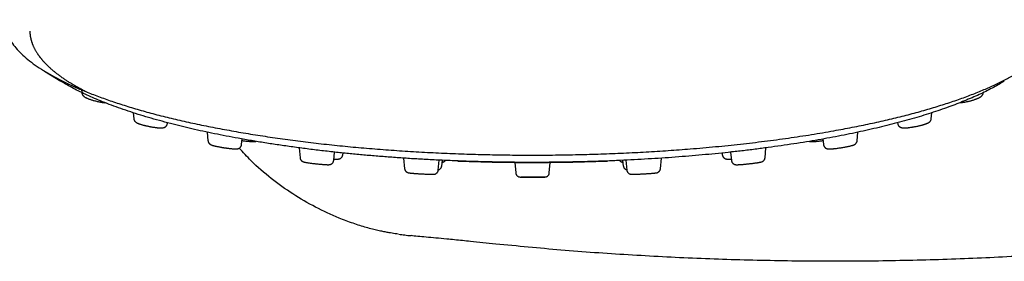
# Model space of a CAD drawing. Header units: millimetres. Extents: x 8 to 827, y 12 to 1643.
# Tile 10 of 134: x 401 to 512, y 679 to 706. Entities that reach past the tile are written whole.
import ezdxf

# ---------------------------------------------------------------- set-up
doc = ezdxf.new("R2010")
doc.units = ezdxf.units.MM

msp = doc.modelspace()

# ---------------------------------------------------------------- linework, layer by layer
at = {"color": 7, "linetype": 'Continuous', "lineweight": 30}
for p, q in [((403.76, 700.25), (405.6, 699.11)), ((407.93, 698.21), (407.97, 697.82)), ((407.97, 697.82), (407.97, 697.82)), ((509.34, 697.82), (509.34, 697.84)), ((509.34, 697.82), (509.34, 697.82)), ((413.75, 695.57), (413.81, 694.9)), ((503.49, 694.9), (503.55, 695.57)), ((413.82, 694.9), (413.82, 694.9)), ((417.59, 694.37), (417.6, 694.45)), ((417.59, 694.37), (417.59, 694.37)), ((499.71, 694.45), (499.72, 694.37)), ((499.72, 694.37), (499.72, 694.37)), ((503.49, 694.9), (503.49, 694.9)), ((422.07, 693.38), (422.15, 692.41)), ((495.15, 692.41), (495.24, 693.38)), ((425.93, 691.98), (425.99, 692.62)), ((491.31, 692.62), (491.37, 691.98)), ((432.41, 691.63), (432.51, 690.5)), ((436.29, 690.2), (436.37, 691.15)), ((437.31, 690.83), (437.34, 691.04)), ((479.96, 691.04), (479.99, 690.83)), ((480.93, 691.15), (481.02, 690.2)), ((484.8, 690.5), (484.9, 691.62)), ((444.16, 690.48), (444.27, 689.27)), ((448.05, 689.12), (448.15, 690.24)), ((448.45, 689.58), (448.53, 690.23)), ((456.65, 689.99), (456.76, 688.8)), ((456.65, 689.99), (456.67, 689.85)), ((460.54, 688.8), (460.65, 689.99)), ((460.64, 689.85), (460.66, 689.99)), ((468.78, 690.23), (468.86, 689.58)), ((469.15, 690.24), (469.25, 689.12)), ((473.03, 689.27), (473.14, 690.46)), ((444.98, 681.75), (445, 681.75))]:
    msp.add_line(p, q, dxfattribs=at)
for start, end in [(267.8131, 269.1533), (270.8434, 272.1941)]:
    msp.add_arc((458.65, 909.98), 220, start, end, dxfattribs=at)
for points, knots in [([(399.14, 706.03), (399.14, 706.02), (399.13, 705.78), (399.22, 705.32), (399.41, 704.66), (399.73, 703.99), (400.16, 703.34), (400.69, 702.69), (401.33, 702.04), (402.08, 701.4), (402.94, 700.77), (403.9, 700.16), (404.96, 699.55), (406.12, 698.96), (407.38, 698.38), (408.74, 697.81), (410.19, 697.26), (411.73, 696.72), (413.35, 696.21), (415.06, 695.71), (416.86, 695.23), (418.73, 694.78), (420.68, 694.34), (422.7, 693.93), (424.78, 693.54), (426.93, 693.17), (429.13, 692.83), (431.4, 692.51), (433.71, 692.22), (436.07, 691.95), (438.47, 691.71), (440.91, 691.5), (443.38, 691.32), (445.88, 691.16), (448.41, 691.03), (450.95, 690.93), (453.51, 690.86), (456.08, 690.81), (457.8, 690.81), (458.65, 690.8)], [0, 0, 0, 0, 0.0019, 0.029627, 0.057352, 0.085077, 0.112802, 0.140528, 0.168253, 0.195977, 0.223702, 0.251428, 0.279153, 0.306878, 0.334602, 0.362327, 0.390052, 0.417777, 0.445501, 0.473225, 0.50095, 0.528675, 0.556399, 0.584124, 0.61185, 0.639577, 0.667303, 0.695029, 0.722756, 0.750484, 0.77821, 0.805934, 0.833656, 0.861379, 0.889101, 0.916824, 0.944547, 0.972272, 1, 1, 1, 1]), ([(458.65, 690.8), (459.51, 690.81), (461.23, 690.81), (463.79, 690.86), (466.35, 690.93), (468.9, 691.03), (471.42, 691.16), (473.92, 691.32), (476.53, 691.51), (479.24, 691.75), (482.03, 692.03), (484.76, 692.36), (487.43, 692.72), (490.02, 693.11), (492.41, 693.52), (494.61, 693.93), (496.63, 694.34), (498.58, 694.78), (500.45, 695.23), (502.24, 695.71), (503.95, 696.21), (505.58, 696.72), (507.12, 697.26), (508.57, 697.81), (509.92, 698.38), (511.18, 698.96), (512.35, 699.55), (513.41, 700.16), (514.42, 700.81), (515.36, 701.51), (516.2, 702.25), (516.9, 703.01), (517.45, 703.77), (517.85, 704.54), (518.08, 705.28), (518.18, 705.78), (518.17, 706.02), (518.17, 706.03)], [0, 0, 0, 0, 0.027728, 0.055454, 0.083178, 0.110902, 0.138625, 0.166349, 0.194072, 0.226416, 0.258764, 0.29111, 0.323455, 0.3558, 0.388145, 0.415869, 0.443594, 0.471319, 0.499045, 0.526771, 0.554496, 0.58222, 0.609945, 0.637669, 0.665393, 0.693118, 0.720842, 0.748568, 0.776295, 0.80864, 0.840985, 0.87333, 0.905675, 0.938019, 0.970363, 0.998087, 1, 1, 1, 1]), ([(402.12, 704.75), (402.12, 704.73), (402.12, 704.68), (402.13, 704.6), (402.13, 704.52), (402.14, 704.44), (402.15, 704.35), (402.16, 704.27), (402.17, 704.18), (402.19, 704.09), (402.21, 704), (402.23, 703.9), (402.25, 703.81), (402.27, 703.73), (402.3, 703.64), (402.32, 703.55), (402.35, 703.46), (402.39, 703.37), (402.42, 703.29), (402.45, 703.2), (402.49, 703.1), (402.54, 703), (402.59, 702.89), (402.64, 702.78), (402.7, 702.67), (402.77, 702.56), (402.83, 702.44), (402.9, 702.33), (402.99, 702.19), (403.1, 702.04), (403.2, 701.91), (403.27, 701.81), (403.31, 701.76), (403.35, 701.71), (403.38, 701.67), (403.41, 701.63), (403.44, 701.6), (403.45, 701.58), (403.47, 701.56), (403.49, 701.54), (403.5, 701.52), (403.53, 701.49), (403.55, 701.46), (403.58, 701.42), (403.62, 701.38), (403.67, 701.33), (403.71, 701.28), (403.8, 701.19), (403.91, 701.07), (404.07, 700.91), (404.22, 700.77), (404.36, 700.64), (404.49, 700.52), (404.62, 700.41), (404.75, 700.3), (404.88, 700.19), (405, 700.09), (405.13, 699.99), (405.27, 699.89), (405.42, 699.78), (405.57, 699.66), (405.74, 699.54), (405.96, 699.39), (406.22, 699.22), (406.52, 699.02), (406.77, 698.88), (406.93, 698.78), (407.01, 698.73), (407.09, 698.68), (407.15, 698.65), (407.21, 698.61), (407.25, 698.59), (407.28, 698.57), (407.31, 698.55), (407.35, 698.53), (407.39, 698.51), (407.43, 698.49), (407.5, 698.45), (407.58, 698.4), (407.68, 698.35), (407.78, 698.29), (407.89, 698.24), (408, 698.18), (408.11, 698.12), (408.27, 698.03), (408.41, 697.97), (408.51, 697.92), (408.52, 697.91)], [0, 0, 0, 0, 0.008951, 0.01847, 0.028558, 0.039213, 0.050436, 0.062228, 0.07447, 0.086373, 0.100648, 0.114156, 0.126901, 0.138883, 0.150104, 0.163472, 0.176301, 0.188636, 0.20048, 0.212629, 0.225721, 0.239754, 0.25473, 0.270386, 0.286166, 0.302053, 0.318047, 0.334149, 0.350343, 0.375114, 0.399613, 0.407256, 0.414873, 0.422246, 0.428699, 0.434185, 0.43798, 0.441117, 0.443598, 0.446121, 0.449244, 0.452967, 0.457291, 0.46274, 0.468916, 0.475819, 0.48345, 0.491581, 0.515205, 0.537834, 0.559465, 0.577932, 0.595617, 0.612552, 0.628739, 0.644176, 0.658885, 0.673893, 0.689758, 0.706478, 0.72405, 0.742472, 0.761533, 0.791776, 0.822333, 0.853222, 0.8618, 0.869505, 0.876312, 0.882221, 0.887232, 0.891344, 0.893944, 0.89641, 0.899438, 0.903038, 0.907211, 0.911957, 0.920298, 0.929155, 0.938195, 0.947416, 0.95682, 0.966406, 0.976174, 0.997109, 1, 1, 1, 1]), ([(458.65, 689.98), (458.05, 689.98), (456.84, 689.99), (455.03, 690.01), (453.22, 690.05), (451.42, 690.1), (449.62, 690.17), (447.82, 690.25), (446.09, 690.34), (444.43, 690.44), (442.83, 690.56), (441.25, 690.68), (439.68, 690.81), (438.14, 690.96), (436.56, 691.12), (434.94, 691.3), (433.3, 691.5), (431.69, 691.72), (430.11, 691.94), (428.56, 692.18), (427.03, 692.43), (425.58, 692.69), (424.19, 692.95), (422.88, 693.21), (421.59, 693.48), (420.34, 693.76), (419.12, 694.05), (417.9, 694.36), (416.68, 694.69), (415.47, 695.03), (414.3, 695.39), (413.18, 695.75), (412.09, 696.12), (411.05, 696.51), (410.08, 696.89), (409.18, 697.27), (408.35, 697.64), (407.57, 698.02), (406.83, 698.41), (406.17, 698.77), (405.78, 699.01), (405.61, 699.12)], [0, 0, 0, 0, 0.0268448, 0.0536741, 0.0805132, 0.1073874, 0.1343216, 0.1613406, 0.1883173, 0.2129165, 0.2374267, 0.2618666, 0.286255, 0.3106108, 0.3349528, 0.3618901, 0.3887325, 0.4155046, 0.4422311, 0.4689368, 0.4956462, 0.5225195, 0.5471372, 0.5717048, 0.5962416, 0.6207671, 0.6453008, 0.6698618, 0.6965727, 0.7232483, 0.7499144, 0.7765971, 0.8033222, 0.8301156, 0.8571241, 0.8818351, 0.9064602, 0.9310207, 0.9555382, 0.9800343, 1, 1, 1, 1]), ([(511.7, 699.12), (511.52, 699.01), (511.14, 698.78), (510.51, 698.42), (509.8, 698.06), (509.06, 697.69), (508.28, 697.34), (507.45, 696.99), (506.59, 696.64), (505.68, 696.3), (504.72, 695.95), (503.72, 695.62), (502.67, 695.28), (501.6, 694.96), (500.48, 694.65), (499.35, 694.35), (498.2, 694.06), (497.04, 693.78), (495.85, 693.51), (494.62, 693.25), (493.37, 693), (492.09, 692.75), (490.78, 692.52), (489.43, 692.29), (488.04, 692.07), (486.61, 691.86), (485.15, 691.66), (483.68, 691.46), (482.18, 691.28), (480.69, 691.12), (479.2, 690.96), (477.72, 690.82), (476.22, 690.69), (474.71, 690.57), (473.18, 690.46), (471.64, 690.37), (470.09, 690.28), (468.5, 690.2), (466.88, 690.13), (465.24, 690.08), (463.6, 690.04), (461.95, 690.01), (460.3, 689.99), (459.2, 689.98), (458.65, 689.98)], [0, 0, 0, 0, 0.020062, 0.043421, 0.066798, 0.090212, 0.113681, 0.137224, 0.160859, 0.184334, 0.208828, 0.233275, 0.257694, 0.282105, 0.306529, 0.330985, 0.354323, 0.377678, 0.401068, 0.424509, 0.448019, 0.471613, 0.49531, 0.518795, 0.543297, 0.567757, 0.592195, 0.616629, 0.641078, 0.665562, 0.688876, 0.712202, 0.735556, 0.758955, 0.782416, 0.805955, 0.829589, 0.853133, 0.877701, 0.902207, 0.926671, 0.951112, 0.975549, 1, 1, 1, 1]), ([(407.97, 697.82), (407.97, 697.8), (407.98, 697.75), (408, 697.68), (408.02, 697.63), (408.04, 697.59), (408.06, 697.56), (408.08, 697.53), (408.11, 697.49), (408.15, 697.45), (408.21, 697.4), (408.27, 697.35), (408.36, 697.3), (408.44, 697.25), (408.53, 697.21), (408.63, 697.17), (408.74, 697.12), (408.87, 697.08), (409.01, 697.03), (409.16, 696.98), (409.33, 696.94), (409.51, 696.89), (409.7, 696.84), (409.87, 696.81), (410.02, 696.78), (410.15, 696.76), (410.28, 696.73), (410.41, 696.72), (410.52, 696.7), (410.58, 696.7), (410.59, 696.7)], [0, 0, 0, 0, 0.027037, 0.04991, 0.068386, 0.082381, 0.094694, 0.106258, 0.118912, 0.147251, 0.178977, 0.212829, 0.260393, 0.303206, 0.341353, 0.381031, 0.423366, 0.468414, 0.51583, 0.565217, 0.616559, 0.669849, 0.725114, 0.782396, 0.82139, 0.858529, 0.893412, 0.94151, 0.984555, 1, 1, 1, 1]), ([(506.72, 696.7), (506.77, 696.7), (506.86, 696.71), (507.01, 696.73), (507.18, 696.76), (507.34, 696.79), (507.5, 696.82), (507.63, 696.85), (507.78, 696.88), (507.92, 696.92), (508.07, 696.96), (508.2, 697), (508.33, 697.04), (508.44, 697.08), (508.55, 697.12), (508.65, 697.16), (508.73, 697.19), (508.79, 697.22), (508.83, 697.24), (508.88, 697.26), (508.93, 697.29), (508.99, 697.32), (509.05, 697.36), (509.1, 697.41), (509.16, 697.45), (509.2, 697.5), (509.22, 697.53), (509.24, 697.55), (509.25, 697.57), (509.27, 697.59), (509.29, 697.63), (509.31, 697.68), (509.33, 697.75), (509.34, 697.8), (509.34, 697.82)], [0, 0, 0, 0, 0.044902, 0.093566, 0.145374, 0.200378, 0.238872, 0.278865, 0.320411, 0.363531, 0.408245, 0.451915, 0.492399, 0.529672, 0.563722, 0.608744, 0.646533, 0.6677, 0.685639, 0.704938, 0.730068, 0.759957, 0.791648, 0.824757, 0.855419, 0.88283, 0.892104, 0.900792, 0.908892, 0.918675, 0.93271, 0.951022, 0.973526, 1, 1, 1, 1]), ([(413.81, 694.9), (413.82, 694.88), (413.82, 694.83), (413.85, 694.76), (413.88, 694.69), (413.91, 694.63), (413.95, 694.59), (413.99, 694.55), (414.03, 694.52), (414.06, 694.49), (414.1, 694.47), (414.14, 694.44), (414.2, 694.41), (414.25, 694.39), (414.3, 694.37), (414.35, 694.35), (414.39, 694.33), (414.45, 694.31), (414.52, 694.29), (414.63, 694.25), (414.74, 694.22), (414.86, 694.19), (414.97, 694.16), (415.06, 694.14), (415.14, 694.12), (415.2, 694.11), (415.27, 694.09), (415.34, 694.08), (415.43, 694.06), (415.53, 694.03), (415.65, 694.01), (415.78, 693.99), (415.93, 693.96), (416.08, 693.94), (416.22, 693.92), (416.34, 693.9), (416.44, 693.89), (416.52, 693.88), (416.58, 693.88), (416.64, 693.87), (416.7, 693.87), (416.76, 693.86), (416.83, 693.86), (416.9, 693.86), (416.97, 693.87), (417.05, 693.87), (417.13, 693.88), (417.21, 693.9), (417.27, 693.93), (417.3, 693.95), (417.33, 693.96), (417.36, 693.98), (417.38, 694), (417.41, 694.02), (417.43, 694.04), (417.46, 694.07), (417.5, 694.12), (417.54, 694.19), (417.57, 694.27), (417.58, 694.34), (417.59, 694.37)], [0, 0, 0, 0, 0.014971, 0.029965, 0.04484, 0.059351, 0.073278, 0.086297, 0.09703, 0.107084, 0.120432, 0.137791, 0.15843, 0.177091, 0.191966, 0.204515, 0.217696, 0.232464, 0.248817, 0.280532, 0.310177, 0.33701, 0.360507, 0.380596, 0.394684, 0.406327, 0.417912, 0.432196, 0.44917, 0.468812, 0.491092, 0.515979, 0.543446, 0.573457, 0.605205, 0.633608, 0.654619, 0.67258, 0.687509, 0.700434, 0.71574, 0.733984, 0.752726, 0.773939, 0.795042, 0.819187, 0.843796, 0.870375, 0.884337, 0.893591, 0.899501, 0.907685, 0.912855, 0.918752, 0.925425, 0.93448, 0.946699, 0.961944, 0.97989, 1, 1, 1, 1]), ([(499.72, 694.37), (499.72, 694.34), (499.73, 694.28), (499.76, 694.2), (499.79, 694.14), (499.82, 694.09), (499.85, 694.06), (499.88, 694.03), (499.92, 694), (499.97, 693.96), (500.03, 693.93), (500.09, 693.91), (500.15, 693.89), (500.21, 693.88), (500.26, 693.87), (500.32, 693.87), (500.38, 693.86), (500.45, 693.86), (500.52, 693.86), (500.57, 693.87), (500.62, 693.87), (500.66, 693.87), (500.71, 693.87), (500.76, 693.88), (500.82, 693.88), (500.9, 693.89), (501.02, 693.91), (501.16, 693.93), (501.3, 693.95), (501.43, 693.97), (501.58, 693.99), (501.73, 694.02), (501.89, 694.06), (502.06, 694.09), (502.21, 694.13), (502.34, 694.16), (502.45, 694.19), (502.54, 694.21), (502.61, 694.23), (502.66, 694.25), (502.69, 694.26), (502.72, 694.27), (502.76, 694.28), (502.82, 694.3), (502.88, 694.32), (502.95, 694.34), (503, 694.37), (503.05, 694.39), (503.08, 694.4), (503.12, 694.42), (503.16, 694.44), (503.2, 694.46), (503.25, 694.5), (503.3, 694.53), (503.35, 694.58), (503.4, 694.64), (503.44, 694.71), (503.48, 694.8), (503.49, 694.87), (503.49, 694.9)], [0, 0, 0, 0, 0.0190417, 0.0355507, 0.0490137, 0.0591287, 0.0685137, 0.0770228, 0.0849318, 0.0998582, 0.1155486, 0.1325855, 0.1489199, 0.1658661, 0.1834645, 0.2023001, 0.2224847, 0.2439369, 0.2629101, 0.277701, 0.288468, 0.2987127, 0.3102878, 0.3231887, 0.3374115, 0.3528991, 0.3828033, 0.4162768, 0.4405937, 0.4665284, 0.4941079, 0.5233272, 0.5541963, 0.5865287, 0.6167458, 0.6434463, 0.6666366, 0.6863307, 0.7025356, 0.7152411, 0.7224747, 0.728301, 0.7376551, 0.7517296, 0.7705985, 0.7906456, 0.8080731, 0.8228394, 0.835013, 0.846567, 0.8583347, 0.8705743, 0.8883487, 0.9074371, 0.9262686, 0.9409301, 0.9580712, 0.977873, 1, 1, 1, 1]), ([(422.16, 692.42), (422.16, 692.39), (422.17, 692.34), (422.19, 692.28), (422.21, 692.23), (422.23, 692.2), (422.25, 692.17), (422.27, 692.14), (422.3, 692.11), (422.34, 692.07), (422.4, 692.02), (422.46, 691.98), (422.52, 691.96), (422.58, 691.93), (422.63, 691.92), (422.68, 691.9), (422.75, 691.88), (422.83, 691.86), (422.92, 691.84), (423.03, 691.81), (423.16, 691.78), (423.3, 691.76), (423.44, 691.73), (423.56, 691.71), (423.67, 691.69), (423.77, 691.67), (423.85, 691.66), (423.91, 691.65), (423.95, 691.64), (424, 691.64), (424.05, 691.63), (424.12, 691.62), (424.2, 691.61), (424.3, 691.59), (424.42, 691.58), (424.55, 691.56), (424.68, 691.54), (424.82, 691.53), (424.94, 691.52), (425.04, 691.51), (425.13, 691.5), (425.19, 691.5), (425.25, 691.5), (425.31, 691.5), (425.36, 691.5), (425.42, 691.51), (425.48, 691.51), (425.54, 691.53), (425.61, 691.55), (425.67, 691.58), (425.71, 691.61), (425.76, 691.64), (425.8, 691.69), (425.84, 691.74), (425.87, 691.79), (425.9, 691.84), (425.92, 691.91), (425.93, 691.96), (425.93, 691.98)], [0, 0, 0, 0, 0.014619, 0.027116, 0.037266, 0.044948, 0.051464, 0.057852, 0.065827, 0.080717, 0.097217, 0.121209, 0.143721, 0.160225, 0.176264, 0.194768, 0.21612, 0.24072, 0.266657, 0.295521, 0.327235, 0.357737, 0.385105, 0.409308, 0.430327, 0.448129, 0.46268, 0.47395, 0.481918, 0.488367, 0.497897, 0.51073, 0.526849, 0.546225, 0.56882, 0.594599, 0.623518, 0.655351, 0.685795, 0.713123, 0.7374, 0.758674, 0.777168, 0.795277, 0.813815, 0.83304, 0.853821, 0.874991, 0.889946, 0.903502, 0.914834, 0.924778, 0.93699, 0.951841, 0.961163, 0.97245, 0.985495, 1, 1, 1, 1]), ([(425.98, 692.45), (425.99, 692.45), (426.07, 692.43), (426.21, 692.41), (426.4, 692.39), (426.57, 692.37), (426.7, 692.36), (426.81, 692.35), (426.89, 692.34), (426.97, 692.34), (427.03, 692.34), (427.1, 692.34), (427.17, 692.34), (427.24, 692.34), (427.32, 692.34), (427.39, 692.34), (427.45, 692.35), (427.49, 692.35), (427.52, 692.35), (427.52, 692.35)], [0, 0, 0, 0, 0.0236131, 0.1270483, 0.2313927, 0.3362512, 0.4059443, 0.470072, 0.5269983, 0.5768345, 0.6196813, 0.6602509, 0.7102637, 0.7704535, 0.8330965, 0.8898424, 0.9411186, 0.9946257, 1, 1, 1, 1]), ([(489.79, 692.35), (489.8, 692.35), (489.83, 692.35), (489.89, 692.34), (489.97, 692.34), (490.04, 692.34), (490.1, 692.34), (490.13, 692.34), (490.17, 692.34), (490.2, 692.34), (490.24, 692.34), (490.29, 692.34), (490.35, 692.34), (490.43, 692.35), (490.53, 692.35), (490.65, 692.36), (490.79, 692.38), (490.97, 692.4), (491.16, 692.42), (491.28, 692.44), (491.33, 692.45)], [0, 0, 0, 0, 0.0262415, 0.0903196, 0.1574629, 0.2201888, 0.2566267, 0.2840579, 0.3049108, 0.3296635, 0.3595763, 0.3946389, 0.4348446, 0.4801949, 0.5486589, 0.6211712, 0.6939254, 0.8034578, 0.9134353, 1, 1, 1, 1]), ([(491.38, 691.98), (491.38, 691.96), (491.38, 691.91), (491.41, 691.85), (491.43, 691.8), (491.46, 691.74), (491.5, 691.69), (491.54, 691.65), (491.59, 691.61), (491.63, 691.58), (491.68, 691.56), (491.74, 691.53), (491.81, 691.52), (491.87, 691.51), (491.93, 691.5), (491.98, 691.5), (492.02, 691.5), (492.07, 691.5), (492.14, 691.5), (492.23, 691.51), (492.34, 691.51), (492.46, 691.52), (492.59, 691.54), (492.71, 691.55), (492.86, 691.57), (493.03, 691.59), (493.24, 691.62), (493.44, 691.65), (493.63, 691.68), (493.78, 691.71), (493.91, 691.74), (494.04, 691.76), (494.15, 691.78), (494.26, 691.81), (494.36, 691.83), (494.46, 691.86), (494.54, 691.88), (494.6, 691.89), (494.64, 691.9), (494.67, 691.92), (494.7, 691.93), (494.74, 691.94), (494.78, 691.96), (494.83, 691.98), (494.87, 692), (494.92, 692.03), (494.98, 692.07), (495.01, 692.11), (495.04, 692.14), (495.05, 692.16), (495.06, 692.18), (495.08, 692.2), (495.1, 692.24), (495.12, 692.29), (495.14, 692.35), (495.15, 692.39), (495.15, 692.42)], [0, 0, 0, 0, 0.014181, 0.026998, 0.038171, 0.047509, 0.062267, 0.074499, 0.084349, 0.094996, 0.107754, 0.122158, 0.142456, 0.163184, 0.182314, 0.199831, 0.215483, 0.229497, 0.252262, 0.27877, 0.309003, 0.342958, 0.367679, 0.393408, 0.419163, 0.457793, 0.496448, 0.535103, 0.573728, 0.599473, 0.625227, 0.650989, 0.676496, 0.700538, 0.722972, 0.753598, 0.780591, 0.794381, 0.806974, 0.818784, 0.830327, 0.841681, 0.85509, 0.872247, 0.888964, 0.905158, 0.921235, 0.935249, 0.94101, 0.945928, 0.950063, 0.955483, 0.963273, 0.973384, 0.985695, 1, 1, 1, 1]), ([(436.91, 683.72), (436.02, 684.12), (434.23, 684.91), (431.67, 686.41), (429.24, 688.15), (427.22, 689.88), (426.11, 691.11), (425.67, 691.59)], [0, 0, 0, 0, 0.211588, 0.424831, 0.640682, 0.860307, 1, 1, 1, 1]), ([(432.51, 690.5), (432.51, 690.48), (432.52, 690.43), (432.54, 690.37), (432.56, 690.32), (432.58, 690.29), (432.6, 690.25), (432.63, 690.22), (432.66, 690.18), (432.71, 690.15), (432.74, 690.12), (432.79, 690.09), (432.83, 690.07), (432.88, 690.05), (432.93, 690.04), (432.96, 690.03), (432.99, 690.02), (433.02, 690.02), (433.07, 690.01), (433.15, 689.99), (433.26, 689.97), (433.39, 689.95), (433.55, 689.93), (433.71, 689.9), (433.89, 689.88), (434.07, 689.86), (434.25, 689.84), (434.43, 689.82), (434.61, 689.8), (434.78, 689.78), (434.95, 689.77), (435.12, 689.76), (435.27, 689.75), (435.4, 689.74), (435.51, 689.73), (435.6, 689.73), (435.67, 689.73), (435.73, 689.73), (435.78, 689.73), (435.82, 689.74), (435.87, 689.74), (435.92, 689.76), (435.98, 689.78), (436.05, 689.81), (436.1, 689.85), (436.15, 689.89), (436.18, 689.93), (436.22, 689.98), (436.25, 690.04), (436.27, 690.12), (436.28, 690.17), (436.29, 690.2)], [0, 0, 0, 0, 0.0135237, 0.0254139, 0.0354318, 0.0434274, 0.0495424, 0.0572671, 0.0678183, 0.0810879, 0.0886407, 0.0969721, 0.1165531, 0.135374, 0.1509916, 0.163895, 0.1762371, 0.1892857, 0.2030483, 0.2327578, 0.2653747, 0.300385, 0.335383, 0.3699352, 0.4040601, 0.4378013, 0.4712142, 0.5043006, 0.5374293, 0.5708061, 0.6044124, 0.6382328, 0.6722719, 0.7065189, 0.7402282, 0.7655844, 0.7895153, 0.8120642, 0.8332679, 0.8533794, 0.8663271, 0.8802657, 0.8956795, 0.9117876, 0.9276868, 0.9357203, 0.9451338, 0.9564734, 0.9695853, 0.9842142, 1, 1, 1, 1]), ([(436.3, 690.34), (436.32, 690.34), (436.39, 690.34), (436.48, 690.34), (436.59, 690.34), (436.68, 690.34), (436.76, 690.35), (436.84, 690.36), (436.91, 690.38), (436.97, 690.4), (437.02, 690.42), (437.07, 690.45), (437.12, 690.48), (437.15, 690.51), (437.18, 690.55), (437.22, 690.58), (437.25, 690.63), (437.28, 690.69), (437.3, 690.75), (437.31, 690.8), (437.31, 690.83)], [0, 0, 0, 0, 0.0452359, 0.1443087, 0.2388102, 0.3276472, 0.4113107, 0.495333, 0.5842154, 0.6306167, 0.6737497, 0.7145652, 0.7541602, 0.7798011, 0.8051295, 0.8383376, 0.8705515, 0.9086712, 0.9521087, 1, 1, 1, 1]), ([(448.5, 689.99), (448.5, 689.99), (448.53, 690), (448.57, 690.01), (448.62, 690.03), (448.67, 690.05), (448.71, 690.07), (448.75, 690.09), (448.79, 690.12), (448.83, 690.16), (448.86, 690.19), (448.88, 690.21), (448.88, 690.21)], [0, 0, 0, 0, 0.018281, 0.200224, 0.359645, 0.489338, 0.579141, 0.66764, 0.765013, 0.87216, 0.996245, 1, 1, 1, 1]), ([(455.4, 690.01), (455.82, 690), (456.89, 689.99), (458.65, 689.98), (460.4, 689.99), (461.5, 690), (461.89, 690.01)], [0, 0, 0, 0, 0.192008, 0.494383, 0.816909, 1, 1, 1, 1]), ([(468.43, 690.21), (468.44, 690.19), (468.47, 690.16), (468.52, 690.12), (468.57, 690.08), (468.64, 690.05), (468.7, 690.03), (468.75, 690.01), (468.79, 690), (468.81, 689.99), (468.81, 689.99)], [0, 0, 0, 0, 0.103631, 0.240545, 0.383794, 0.522812, 0.703927, 0.864438, 0.990767, 1, 1, 1, 1]), ([(479.99, 690.83), (480, 690.8), (480, 690.75), (480.03, 690.69), (480.06, 690.63), (480.09, 690.59), (480.12, 690.55), (480.15, 690.52), (480.18, 690.49), (480.23, 690.46), (480.28, 690.43), (480.33, 690.4), (480.39, 690.38), (480.46, 690.37), (480.53, 690.35), (480.6, 690.35), (480.67, 690.34), (480.76, 690.34), (480.87, 690.34), (480.95, 690.34), (481, 690.34), (481, 690.34)], [0, 0, 0, 0, 0.046595, 0.088993, 0.126387, 0.158219, 0.191461, 0.216365, 0.241196, 0.279532, 0.319034, 0.360418, 0.405243, 0.492206, 0.568704, 0.637939, 0.714566, 0.799663, 0.893437, 0.994572, 1, 1, 1, 1]), ([(481.02, 690.2), (481.02, 690.17), (481.03, 690.12), (481.06, 690.05), (481.09, 689.99), (481.12, 689.94), (481.15, 689.9), (481.2, 689.86), (481.25, 689.82), (481.31, 689.78), (481.37, 689.76), (481.42, 689.75), (481.47, 689.74), (481.51, 689.73), (481.55, 689.73), (481.6, 689.73), (481.66, 689.73), (481.73, 689.73), (481.83, 689.73), (481.94, 689.74), (482.08, 689.75), (482.24, 689.76), (482.42, 689.77), (482.59, 689.79), (482.75, 689.81), (482.89, 689.82), (483.03, 689.84), (483.18, 689.85), (483.33, 689.87), (483.48, 689.89), (483.62, 689.91), (483.76, 689.93), (483.88, 689.95), (483.98, 689.96), (484.07, 689.98), (484.15, 689.99), (484.21, 690), (484.26, 690.01), (484.3, 690.02), (484.32, 690.03), (484.34, 690.03), (484.36, 690.04), (484.39, 690.04), (484.42, 690.05), (484.46, 690.07), (484.49, 690.08), (484.52, 690.1), (484.55, 690.11), (484.58, 690.13), (484.61, 690.16), (484.65, 690.19), (484.68, 690.23), (484.71, 690.26), (484.73, 690.29), (484.75, 690.33), (484.77, 690.38), (484.79, 690.43), (484.79, 690.48), (484.8, 690.5)], [0, 0, 0, 0, 0.015265, 0.029462, 0.042258, 0.053417, 0.06279, 0.070651, 0.086009, 0.101518, 0.116585, 0.129933, 0.141937, 0.159605, 0.177969, 0.19767, 0.218727, 0.241162, 0.27118, 0.30344, 0.337251, 0.372274, 0.408497, 0.445918, 0.471526, 0.497642, 0.524266, 0.551417, 0.579098, 0.607317, 0.636113, 0.665027, 0.692265, 0.717651, 0.741187, 0.762878, 0.782656, 0.800482, 0.816388, 0.827065, 0.836672, 0.845448, 0.856604, 0.866088, 0.877346, 0.890384, 0.899752, 0.908156, 0.915746, 0.922736, 0.93493, 0.944549, 0.951519, 0.957559, 0.965511, 0.975342, 0.986912, 1, 1, 1, 1]), ([(444.27, 689.27), (444.28, 689.24), (444.29, 689.18), (444.32, 689.1), (444.35, 689.04), (444.39, 689), (444.42, 688.96), (444.46, 688.92), (444.52, 688.89), (444.58, 688.86), (444.63, 688.84), (444.66, 688.83), (444.69, 688.82), (444.73, 688.81), (444.76, 688.81), (444.81, 688.8), (444.88, 688.79), (444.96, 688.79), (445.05, 688.78), (445.15, 688.77), (445.26, 688.76), (445.39, 688.75), (445.56, 688.74), (445.75, 688.72), (445.94, 688.71), (446.14, 688.7), (446.34, 688.69), (446.54, 688.68), (446.72, 688.67), (446.9, 688.66), (447.06, 688.66), (447.2, 688.65), (447.32, 688.65), (447.42, 688.65), (447.5, 688.65), (447.56, 688.66), (447.6, 688.66), (447.63, 688.67), (447.65, 688.67), (447.68, 688.68), (447.7, 688.68), (447.72, 688.69), (447.75, 688.7), (447.8, 688.72), (447.85, 688.76), (447.89, 688.79), (447.92, 688.83), (447.95, 688.85), (447.97, 688.88), (447.99, 688.91), (448.01, 688.95), (448.03, 689), (448.04, 689.05), (448.05, 689.1), (448.05, 689.12)], [0, 0, 0, 0, 0.016982, 0.032165, 0.04509, 0.055496, 0.064108, 0.072406, 0.088282, 0.102814, 0.115918, 0.129952, 0.144543, 0.160143, 0.17677, 0.194441, 0.219195, 0.245837, 0.273855, 0.299234, 0.324469, 0.349425, 0.386348, 0.42272, 0.458561, 0.494169, 0.52995, 0.565906, 0.602077, 0.638465, 0.675042, 0.710612, 0.744, 0.77526, 0.804497, 0.831782, 0.848689, 0.86331, 0.87551, 0.883133, 0.889537, 0.89489, 0.901065, 0.91018, 0.9223, 0.933764, 0.94279, 0.947437, 0.952392, 0.960289, 0.968112, 0.977451, 0.988152, 1, 1, 1, 1]), ([(448.05, 689.15), (448.07, 689.15), (448.1, 689.16), (448.16, 689.18), (448.21, 689.22), (448.27, 689.26), (448.32, 689.31), (448.37, 689.37), (448.4, 689.44), (448.43, 689.51), (448.44, 689.56), (448.44, 689.58)], [0, 0, 0, 0, 0.104046, 0.226613, 0.344026, 0.453296, 0.561455, 0.670178, 0.780287, 0.890682, 1, 1, 1, 1]), ([(456.76, 688.8), (456.77, 688.78), (456.77, 688.73), (456.8, 688.66), (456.82, 688.6), (456.86, 688.55), (456.89, 688.51), (456.93, 688.47), (456.97, 688.44), (457.02, 688.41), (457.07, 688.38), (457.11, 688.37), (457.16, 688.36), (457.19, 688.35), (457.23, 688.35), (457.27, 688.34), (457.32, 688.34), (457.38, 688.34), (457.45, 688.33), (457.55, 688.33), (457.65, 688.33), (457.76, 688.32), (457.86, 688.32), (457.98, 688.32), (458.1, 688.32), (458.23, 688.32), (458.37, 688.32), (458.51, 688.32), (458.61, 688.32), (458.65, 688.32)], [0, 0, 0, 0, 0.027835, 0.053552, 0.076585, 0.096529, 0.117895, 0.135935, 0.153144, 0.17743, 0.199721, 0.220247, 0.24007, 0.273013, 0.308961, 0.347895, 0.389986, 0.435372, 0.492706, 0.548201, 0.601969, 0.654592, 0.695591, 0.743655, 0.798872, 0.845085, 0.895542, 0.950449, 1, 1, 1, 1]), ([(458.65, 688.32), (458.7, 688.32), (458.8, 688.32), (458.95, 688.32), (459.09, 688.32), (459.24, 688.32), (459.39, 688.32), (459.54, 688.32), (459.66, 688.33), (459.77, 688.33), (459.86, 688.33), (459.93, 688.34), (459.99, 688.34), (460.03, 688.34), (460.07, 688.35), (460.11, 688.35), (460.14, 688.36), (460.17, 688.36), (460.21, 688.37), (460.24, 688.39), (460.26, 688.4), (460.3, 688.42), (460.34, 688.44), (460.37, 688.47), (460.41, 688.51), (460.45, 688.56), (460.49, 688.61), (460.51, 688.67), (460.53, 688.73), (460.54, 688.78), (460.54, 688.8)], [0, 0, 0, 0, 0.049362, 0.105882, 0.160019, 0.211908, 0.277712, 0.339779, 0.398187, 0.452712, 0.503078, 0.549387, 0.591682, 0.629974, 0.664258, 0.70822, 0.743954, 0.772107, 0.793709, 0.802913, 0.814109, 0.828545, 0.846421, 0.861921, 0.881839, 0.906063, 0.926883, 0.949716, 0.97423, 1, 1, 1, 1]), ([(468.86, 689.58), (468.87, 689.56), (468.88, 689.51), (468.9, 689.44), (468.93, 689.38), (468.98, 689.32), (469.02, 689.27), (469.08, 689.23), (469.13, 689.19), (469.19, 689.17), (469.23, 689.15), (469.25, 689.15), (469.25, 689.15)], [0, 0, 0, 0, 0.105046, 0.211137, 0.317065, 0.421743, 0.525758, 0.630002, 0.740392, 0.858566, 0.977245, 1, 1, 1, 1]), ([(469.25, 689.12), (469.26, 689.1), (469.26, 689.06), (469.28, 688.99), (469.3, 688.94), (469.33, 688.89), (469.35, 688.86), (469.38, 688.83), (469.41, 688.8), (469.45, 688.76), (469.5, 688.73), (469.54, 688.71), (469.58, 688.69), (469.61, 688.68), (469.64, 688.67), (469.68, 688.67), (469.71, 688.66), (469.76, 688.66), (469.82, 688.65), (469.9, 688.65), (469.99, 688.65), (470.09, 688.65), (470.19, 688.66), (470.3, 688.66), (470.44, 688.67), (470.58, 688.67), (470.74, 688.68), (470.9, 688.69), (471.06, 688.69), (471.22, 688.7), (471.37, 688.71), (471.52, 688.72), (471.67, 688.73), (471.81, 688.74), (471.93, 688.75), (472.05, 688.76), (472.16, 688.77), (472.25, 688.78), (472.35, 688.79), (472.44, 688.79), (472.52, 688.81), (472.58, 688.81), (472.62, 688.82), (472.65, 688.83), (472.69, 688.84), (472.74, 688.86), (472.8, 688.89), (472.85, 688.93), (472.89, 688.97), (472.92, 689), (472.96, 689.05), (472.99, 689.11), (473.02, 689.19), (473.03, 689.24), (473.03, 689.27)], [0, 0, 0, 0, 0.011446, 0.021831, 0.034998, 0.044903, 0.05131, 0.056084, 0.064426, 0.07505, 0.087058, 0.096611, 0.103359, 0.108307, 0.119871, 0.13481, 0.153566, 0.175987, 0.2018, 0.231002, 0.263622, 0.28731, 0.312548, 0.339342, 0.367696, 0.397602, 0.427945, 0.457705, 0.486909, 0.515557, 0.543666, 0.571268, 0.598373, 0.624984, 0.651105, 0.676751, 0.701925, 0.726491, 0.750338, 0.783556, 0.813685, 0.840816, 0.865008, 0.876105, 0.887404, 0.89979, 0.913956, 0.929364, 0.937417, 0.945841, 0.956176, 0.968843, 0.983592, 1, 1, 1, 1]), ([(458.65, 688.32), (458.59, 688.32), (458.47, 688.32), (458.29, 688.32), (458.12, 688.32), (457.95, 688.32), (457.8, 688.32), (457.66, 688.32), (457.54, 688.33), (457.44, 688.33), (457.38, 688.33), (457.36, 688.34), (457.36, 688.34)], [0, 0, 0, 0, 0.109076, 0.217669, 0.326165, 0.434804, 0.54375, 0.653174, 0.765267, 0.877068, 0.988753, 1, 1, 1, 1]), ([(460.01, 688.34), (460.01, 688.34), (459.99, 688.34), (459.94, 688.34), (459.87, 688.33), (459.76, 688.33), (459.64, 688.32), (459.5, 688.32), (459.35, 688.32), (459.19, 688.32), (459.02, 688.32), (458.84, 688.32), (458.71, 688.32), (458.65, 688.32)], [0, 0, 0, 0, 0.037405, 0.135004, 0.232709, 0.330517, 0.42858, 0.524308, 0.619618, 0.714659, 0.809576, 0.904577, 1, 1, 1, 1]), ([(442.29, 682.12), (442.14, 682.15), (441.84, 682.21), (441.28, 682.33), (440.65, 682.48), (439.97, 682.66), (439.23, 682.88), (438.22, 683.22), (437.43, 683.52), (436.91, 683.72)], [0, 0, 0, 0, 0.123494, 0.247723, 0.372398, 0.497111, 0.622236, 0.748203, 1, 1, 1, 1]), ([(442.85, 682.03), (442.75, 682.04), (442.56, 682.07), (442.37, 682.11), (442.29, 682.12)], [0, 0, 0, 0, 0.56, 1, 1, 1, 1]), ([(443.55, 681.92), (443.55, 681.92), (443.32, 681.95), (443.08, 681.99), (442.85, 682.03)], [0, 0, 0, 0, 0.000174, 1, 1, 1, 1]), ([(443.6, 681.91), (443.82, 681.88), (444.29, 681.82), (444.75, 681.77), (444.98, 681.75)], [0, 0, 0, 0, 0.4941099, 1, 1, 1, 1]), ([(454.51, 680.81), (454.03, 680.86), (453.07, 680.96), (451.82, 681.08), (450.76, 681.19), (449.87, 681.28), (448.86, 681.38), (447.77, 681.48), (446.68, 681.58), (445.73, 681.67), (445.23, 681.72), (444.99, 681.75)], [0, 0, 0, 0, 0.125651, 0.249963, 0.333219, 0.417509, 0.503459, 0.632389, 0.757726, 0.881845, 1, 1, 1, 1]), ([(530.71, 680.81), (528.25, 680.57), (523.29, 680.09), (515.78, 679.56), (508.15, 679.16), (500.44, 678.92), (492.68, 678.84), (484.89, 678.92), (477.14, 679.16), (469.45, 679.56), (461.91, 680.09), (456.95, 680.57), (454.51, 680.81)], [0, 0, 0, 0, 0.097033, 0.19587, 0.29607, 0.397245, 0.499039, 0.6011, 0.703039, 0.804123, 0.903421, 1, 1, 1, 1])]:
    msp.add_open_spline(points, degree=3, knots=knots, dxfattribs=at)

doc.saveas('drawing.dxf')
